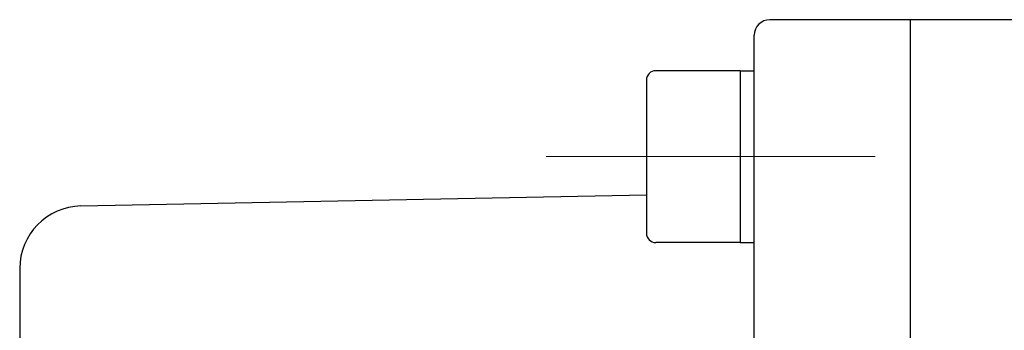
# Model space of a CAD drawing. Header units: millimetres. Extents: x 0 to 1733, y 0 to 1188.
# Tile 22 of 157: x 706.5 to 738, y 424.56 to 434.5. Entities that reach past the tile are written whole.
import ezdxf

# ---------------------------------------------------------------- set-up
doc = ezdxf.new("R2010")
doc.units = ezdxf.units.MM
doc.header["$LTSCALE"] = 0.727559
doc.linetypes.add('CENTER', pattern=[50.8, 31.75, -6.35, 6.35, -6.35])
doc.layers.add('NoLayerName_001', color=7, linetype='Continuous')

msp = doc.modelspace()

# ---------------------------------------------------------------- linework, layer by layer
at = {"layer": 'NoLayerName_001', "color": 7, "linetype": 'Continuous', "lineweight": 25}
for p, q in [((744, 434.5), (730.5, 434.5)), ((735, 391.45), (735, 434.5)), ((730, 418.95833333), (730, 434)), ((729.55, 432.86835562), (726.85, 432.86835562)), ((729.55, 432.86835562), (730, 432.86835562)), ((729.55, 432.86835562), (729.55, 427.36835562)), ((726.55, 432.56835562), (726.55, 427.66835562)), ((708.46100032, 428.53824646), (726.55, 428.8910461)), ((729.55, 427.36835562), (726.85, 427.36835562)), ((729.55, 427.36835562), (730, 427.36835562)), ((706.5, 426.53862674), (706.5, 353.45876731))]:
    msp.add_line(p, q, dxfattribs=at)
at = {"layer": 'NoLayerName_001', "color": 4, "linetype": 'CENTER', "lineweight": 13}
msp.add_line((723.34352001, 430.11835562), (733.87029193, 430.11835562), dxfattribs=at)
at = {"layer": 'NoLayerName_001', "color": 7, "linetype": 'Continuous', "lineweight": 25}
for centre, radius, start, end in [((730.5, 434), 0.5, 90, 180), ((726.85, 432.56835562), 0.3, 90, 180), ((708.5, 426.53862674), 2, 91.117329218, 180), ((726.85, 427.66835562), 0.3, 180, 270)]:
    msp.add_arc(centre, radius, start, end, dxfattribs=at)

doc.saveas('drawing.dxf')
